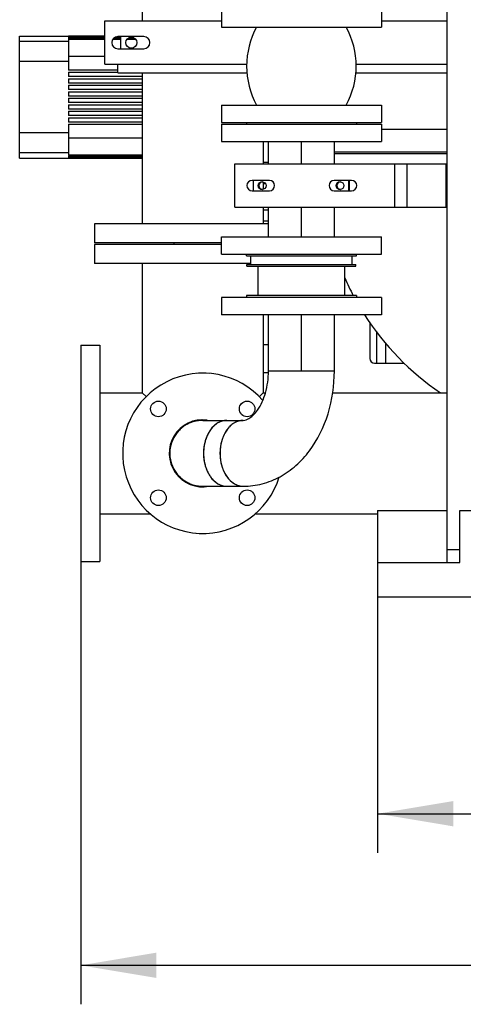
# Model space of a CAD drawing. Header units: millimetres. Extents: x 0 to 1189, y 0 to 841.
# Tile 41 of 136: x 409 to 430, y 514 to 559. Entities that reach past the tile are written whole.
import ezdxf
from ezdxf.enums import TextEntityAlignment as Align

# ---------------------------------------------------------------- set-up
doc = ezdxf.new("R2010")
doc.units = ezdxf.units.MM
doc.header["$LTSCALE"] = 65.395
doc.linetypes.add('CENTER', pattern=[0.6, 0.375, -0.075, 0.075, -0.075])
doc.layers.get('0').update_dxf_attribs({"linetype": 'CONTINUOUS'})
for name, color, linetype in [('1907_153200_261214_ABL28', 7, 'CONTINUOUS'), ('1907_153200_51_ABL57', 7, 'CONTINUOUS'), ('1907_153200_51_T1_PBL70', 7, 'CONTINUOUS'), ('1907_153200_51_T2_PBL73', 7, 'CONTINUOUS'), ('1907_153200_79_ABL82', 7, 'CONTINUOUS'), ('1907_153200_79_T1_PBL112', 7, 'CONTINUOUS'), ('1907_153200_80_ABL84', 7, 'CONTINUOUS'), ('1907_153200_80_T1_PBL919', 7, 'CONTINUOUS'), ('1907_153200_80_T2_PBL174', 7, 'CONTINUOUS'), ('1907_153200_80_T3_PBL111', 7, 'CONTINUOUS'), ('1907_153700_21_ABL61', 7, 'CONTINUOUS'), ('1907_153700_21_T1_PBL62', 7, 'CONTINUOUS'), ('1907_153700_21_T2_PBL63', 7, 'CONTINUOUS'), ('1907_153701_41_SIMPLE_X_PBL90', 7, 'CONTINUOUS'), ('1907_843312_02_PBL58', 7, 'CONTINUOUS'), ('1917_153701_09_PBL83', 7, 'CONTINUOUS'), ('22293_KVEM_18_24_PBL29', 7, 'CONTINUOUS'), ('9M32C_GENSET_STD_GRUNDRAHMEN_ABL50', 7, 'CONTINUOUS'), ('9M32C_GENSET_STD_GRUNDRAHMEN_T1_PBL51', 7, 'CONTINUOUS'), ('BOGEN-S-2D-45-139_7X4_PBL71', 7, 'CONTINUOUS'), ('BOGEN-S-2D-45-139_7X4_PBL72', 7, 'CONTINUOUS'), ('BOGEN-S-3D-45-76_1X2_9_PBL173', 7, 'CONTINUOUS'), ('BOGEN-S-3D-90-76_1X2_9_PBL182', 7, 'CONTINUOUS'), ('E1514-IBC_DN65PN40X2_PBL918', 7, 'CONTINUOUS'), ('E1514-IBC_DN65PN40X2_PBL94', 7, 'CONTINUOUS'), ('E1514-IBC_DN65PN40X2_PBL95', 7, 'CONTINUOUS'), ('E1514-IBC_DN65PN40X2_PBL96', 7, 'CONTINUOUS'), ('EN1092-1-01A-DN125-PN16_PBL59', 7, 'CONTINUOUS'), ('EN1092-1-01A-DN65_PN16-77_5_PBL85', 7, 'CONTINUOUS'), ('EN1092-1-01A-DN65_PN16-77_5_PBL86', 7, 'CONTINUOUS'), ('EN1092-1-01A-DN65_PN16-77_5_PBL917', 7, 'CONTINUOUS'), ('ERV_GS_200_6_PBL183', 7, 'CONTINUOUS'), ('ERV_GS_65_16_PBL81', 7, 'CONTINUOUS'), ('GESTRA_RK41_PN6_DN65_PBL97', 7, 'CONTINUOUS'), ('new_view_9_VBL0', 7, 'CONTINUOUS'), ('RKD3000-139_PBL64', 7, 'CONTINUOUS'), ('RKD3000-76_PBL119', 7, 'CONTINUOUS'), ('RKD3000-76_PBL99', 7, 'CONTINUOUS')]:
    doc.layers.add(name, color=color, linetype=linetype)
doc.styles.get("Standard").update_dxf_attribs({"font": 'txt', "width": 0.6})
doc.dimstyles.new('DIMSTYLE_4', dxfattribs={"dimtxt": 3.5, "dimasz": 3.5, "dimexe": 1.8, "dimexo": 0, "dimgap": 0.875, "dimtad": 1, "dimlfac": 25, "dimdsep": 46, "dimtxsty": 'Standard', "dimblk": '_FILLED', "dimblk1": '_FILLED', "dimblk2": '_FILLED', "dimcen": 0.09, "dimadec": 0, "dimazin": 0, "dimtp": 2, "dimtm": 2, "dimtfac": 1, "dimtofl": 0, "dimtmove": 0, "dimatfit": 3, "dimldrblk": '_FILLED', "dimfxl": 1, "dimtolj": 1, "dimarcsym": 0})

# ---------------------------------------------------------------- blocks, each defined once
blk = doc.blocks.new('_FILLED')
at = {"color": 0, "linetype": 'ByBlock'}
blk.add_solid([(0, 0), (-1, 0.167), (-1, -0.167)], dxfattribs=at)
blk = doc.blocks.new('*D10')
at = {"color": 2, "linetype": 'Continuous'}
for p, q in [((425.617, 534.38), (425.617, 520.98)), ((814.017, 534.38), (814.017, 520.98)), ((425.617, 522.78), (619.817, 522.78)), ((814.017, 522.78), (619.817, 522.78))]:
    blk.add_line(p, q, dxfattribs=at)
at = {"color": 2, "linetype": 'Continuous', "xscale": 3.5, "yscale": 3.5, "zscale": 3.5, "rotation": 180}
blk.add_blockref('_FILLED', (425.617, 522.78), dxfattribs=at)
at = {"color": 2, "linetype": 'Continuous', "xscale": 3.5, "yscale": 3.5, "zscale": 3.5}
blk.add_blockref('_FILLED', (814.017, 522.78), dxfattribs=at)
at = {"color": 2, "linetype": 'Continuous', "width": 0.636905}
blk.add_text('9710', height=3.5, dxfattribs=at).set_placement((619.817, 523.655), align=Align.CENTER)
blk = doc.blocks.new('*D11')
at = {"color": 2, "linetype": 'Continuous'}
for p, q in [((411.897, 534.42), (411.897, 513.98)), ((814.017, 534.38), (814.017, 513.98)), ((411.897, 515.78), (612.957, 515.78)), ((814.017, 515.78), (612.957, 515.78))]:
    blk.add_line(p, q, dxfattribs=at)
at = {"color": 2, "linetype": 'Continuous', "xscale": 3.5, "yscale": 3.5, "zscale": 3.5, "rotation": 180}
blk.add_blockref('_FILLED', (411.897, 515.78), dxfattribs=at)
at = {"color": 2, "linetype": 'Continuous', "xscale": 3.5, "yscale": 3.5, "zscale": 3.5}
blk.add_blockref('_FILLED', (814.017, 515.78), dxfattribs=at)
at = {"color": 2, "linetype": 'Continuous', "width": 0.619048}
blk.add_text('10053', height=3.5, dxfattribs=at).set_placement((612.957, 516.655), align=Align.CENTER)
blk = doc.blocks.new('22293_KVEM_18_24_PBL29', base_point=(417.387, 557.22))
at = {"layer": '22293_KVEM_18_24_PBL29', "color": 6, "linetype": 'Continuous'}
for p, q in [((414.127, 571.22), (414.127, 571.04)), ((413.897, 570.96), (413.897, 570.32)), ((413.897, 570.96), (414.743, 570.96)), ((414.743, 570.32), (413.897, 570.32)), ((414.727, 570.32), (414.727, 568.78)), ((413.897, 568.78), (413.897, 568.26)), ((413.897, 568.78), (414.743, 568.78)), ((414.743, 568.26), (413.897, 568.26)), ((414.727, 568.26), (414.727, 565.735)), ((414.727, 565.735), (414.73, 565.717)), ((414.73, 565.717), (414.737, 565.7)), ((414.743, 565.688), (414.737, 565.7)), ((414.727, 565.24), (414.727, 564.95)), ((414.727, 564.77), (414.727, 564.46)), ((414.743, 564.46), (414.727, 564.46)), ((423.619, 561.58), (423.768, 561.58)), ((420.575, 560.94), (420.331, 560.94)), ((420.575, 560.86), (420.331, 560.86)), ((409.077, 553.04), (409.077, 558.68)), ((409.077, 558.68), (411.333, 558.68)), ((411.333, 558.68), (411.333, 558.674)), ((411.333, 558.68), (413.017, 558.68)), ((413.017, 558.674), (411.333, 558.674)), ((411.333, 558.669), (411.333, 558.653)), ((411.333, 558.669), (413.017, 558.669)), ((413.017, 558.653), (411.333, 558.653)), ((411.333, 558.642), (411.333, 558.615)), ((411.333, 558.642), (413.017, 558.642)), ((413.017, 558.615), (411.333, 558.615)), ((411.333, 558.599), (411.333, 558.561)), ((411.333, 558.599), (413.017, 558.599)), ((413.017, 558.561), (411.333, 558.561)), ((411.333, 558.539), (411.333, 557.11)), ((411.333, 558.539), (413.017, 558.539)), ((413.389, 558.539), (413.737, 558.539)), ((413.737, 558.561), (413.407, 558.561)), ((413.446, 558.599), (413.737, 558.599)), ((413.737, 558.615), (413.469, 558.615)), ((413.525, 558.642), (413.737, 558.642)), ((413.737, 558.653), (413.562, 558.653)), ((414.036, 558.539), (414.438, 558.539)), ((414.414, 558.561), (414.061, 558.561)), ((414.104, 558.599), (414.371, 558.599)), ((414.337, 558.615), (414.137, 558.615)), ((413.017, 557.738), (411.333, 557.738)), ((413.617, 557.11), (411.333, 557.11)), ((411.333, 557.01), (411.333, 556.81)), ((411.333, 557.01), (413.617, 557.01)), ((414.743, 556.81), (411.333, 556.81)), ((411.333, 556.71), (411.333, 556.51)), ((411.333, 556.71), (414.743, 556.71)), ((414.743, 556.51), (411.333, 556.51)), ((411.333, 556.41), (411.333, 556.21)), ((411.333, 556.41), (414.743, 556.41)), ((414.743, 556.21), (411.333, 556.21)), ((411.333, 556.11), (411.333, 555.91)), ((411.333, 556.11), (414.743, 556.11)), ((414.743, 555.91), (411.333, 555.91)), ((411.333, 555.81), (411.333, 555.61)), ((411.333, 555.81), (414.743, 555.81)), ((414.743, 555.61), (411.333, 555.61)), ((411.333, 555.51), (411.333, 555.31)), ((411.333, 555.51), (414.743, 555.51)), ((414.743, 555.31), (411.333, 555.31)), ((411.333, 555.21), (411.333, 555.01)), ((411.333, 555.21), (414.743, 555.21)), ((414.743, 555.01), (411.333, 555.01)), ((411.333, 554.91), (411.333, 554.71)), ((411.333, 554.91), (414.743, 554.91)), ((414.743, 554.71), (411.333, 554.71)), ((411.333, 554.61), (411.333, 553.181)), ((411.333, 554.61), (414.743, 554.61)), ((411.333, 553.982), (414.743, 553.982)), ((409.077, 553.04), (411.333, 553.04)), ((414.743, 553.181), (411.333, 553.181)), ((411.333, 553.159), (411.333, 553.121)), ((411.333, 553.159), (414.743, 553.159)), ((414.743, 553.121), (411.333, 553.121)), ((411.333, 553.105), (411.333, 553.078)), ((411.333, 553.105), (414.743, 553.105)), ((414.743, 553.078), (411.333, 553.078)), ((411.333, 553.067), (411.333, 553.051)), ((411.333, 553.067), (414.743, 553.067)), ((414.743, 553.051), (411.333, 553.051)), ((411.333, 553.046), (411.333, 553.04)), ((411.333, 553.046), (414.743, 553.046)), ((414.743, 553.04), (411.333, 553.04)), ((420.436, 551.86), (420.331, 551.86)), ((420.331, 550.66), (420.575, 550.66)), ((420.577, 550.14), (420.331, 550.14)), ((416.211, 549.06), (416.211, 549.14)), ((425.257, 545.45), (425.257, 543.8)), ((425.577, 543.58), (425.577, 545.01)), ((420.575, 544.43), (420.331, 544.43)), ((425.477, 543.58), (425.577, 543.58)), ((420.57, 543.13), (420.331, 543.13))]:
    blk.add_line(p, q, dxfattribs=at)
at = {"layer": '22293_KVEM_18_24_PBL29', "color": 9, "linetype": 'Continuous'}
for p, q in [((414.127, 571.22), (414.743, 571.22)), ((414.217, 571.31), (414.743, 571.31)), ((414.743, 565.735), (414.727, 565.735)), ((414.737, 565.7), (414.743, 565.7)), ((414.727, 565.24), (414.743, 565.24)), ((411.333, 558.434), (409.077, 558.434)), ((411.333, 557.505), (409.077, 557.505)), ((411.333, 554.215), (409.077, 554.215)), ((411.333, 553.286), (409.077, 553.286))]:
    blk.add_line(p, q, dxfattribs=at)
at = {"layer": '22293_KVEM_18_24_PBL29', "color": 2, "linetype": 'Continuous'}
for p, q in [((414.728, 564.938), (414.727, 564.95)), ((414.727, 564.77), (414.728, 564.782))]:
    blk.add_line(p, q, dxfattribs=at)
at = {"layer": '22293_KVEM_18_24_PBL29', "color": 6, "linetype": 'Continuous'}
for centre, radius, start, end in [((414.217, 571.22), 0.09, 90, 180), ((414.797, 565.24), 0.07, 140.2465, 180), ((425.477, 543.8), 0.22, 180, 270)]:
    blk.add_arc(centre, radius, start, end, dxfattribs=at)
at = {"layer": '22293_KVEM_18_24_PBL29', "color": 2, "linetype": 'Continuous'}
blk.add_arc((409.878, 564.86), 4.85, 359.0809, 0.9191, dxfattribs=at)
at = {"layer": '22293_KVEM_18_24_PBL29', "color": 6, "linetype": 'Continuous'}
blk.add_ellipse((417.897, 555.86), major_axis=(59.4, 0), ratio=0.050505, start_param=-1.529808, end_param=-1.525697, dxfattribs=at)
blk = doc.blocks.new('1907_843312_02_PBL58', base_point=(416.717, 579.972))
at = {"layer": '1907_843312_02_PBL58', "color": 7, "linetype": 'Continuous'}
for p, q in [((412.537, 580.472), (412.537, 579.472)), ((420.897, 580.472), (412.537, 580.472)), ((420.897, 579.472), (412.537, 579.472))]:
    blk.add_line(p, q, dxfattribs=at)
blk = doc.blocks.new('EN1092-1-01A-DN125-PN16_PBL59', base_point=(416.556, 549.58))
at = {"layer": 'EN1092-1-01A-DN125-PN16_PBL59', "color": 7, "linetype": 'Continuous'}
for p, q in [((412.537, 550.02), (412.537, 549.14)), ((420.575, 550.02), (412.537, 550.02)), ((418.397, 549.14), (412.537, 549.14))]:
    blk.add_line(p, q, dxfattribs=at)
blk = doc.blocks.new('1907_153200_51_T1_PBL70', base_point=(417.537, 559.46))
at = {"layer": '1907_153200_51_T1_PBL70', "color": 7, "linetype": 'Continuous'}
for p, q in [((414.743, 568.9), (414.743, 559.38)), ((415.231, 568.9), (414.743, 568.9)), ((420.331, 561.523), (420.331, 560.78)), ((414.743, 556.98), (414.743, 550.02)), ((420.331, 553.82), (420.331, 552.78)), ((420.331, 551.947), (420.331, 551.613)), ((420.331, 550.78), (420.331, 550.02))]:
    blk.add_line(p, q, dxfattribs=at)
blk = doc.blocks.new('BOGEN-S-2D-45-139_7X4_PBL71', base_point=(417.296, 571.684))
at = {"layer": 'BOGEN-S-2D-45-139_7X4_PBL71', "color": 7, "linetype": 'Continuous'}
for q in [(414.743, 572.492), (415.231, 568.9)]:
    blk.add_line((414.743, 568.9), q, dxfattribs=at)
blk.add_open_spline([(414.743, 572.492), (414.743, 572.703), (414.849, 573.149), (415.283, 573.715), (415.929, 574.147), (416.722, 574.416), (417.594, 574.499), (418.699, 574.364), (419.485, 573.981), (419.849, 573.602)], degree=3, knots=[0, 0, 0, 0, 0.101095, 0.210973, 0.333669, 0.467819, 0.608347, 0.748432, 1, 1, 1, 1], dxfattribs=at)
blk = doc.blocks.new('BOGEN-S-2D-45-139_7X4_PBL72', base_point=(417.537, 574.288))
at = {"layer": 'BOGEN-S-2D-45-139_7X4_PBL72', "color": 7, "linetype": 'Continuous'}
for p, q in [((414.743, 572.492), (414.743, 576.084)), ((414.743, 576.084), (420.331, 576.084)), ((420.331, 575.76), (420.331, 576.084)), ((420.331, 573.58), (420.331, 574.88))]:
    blk.add_line(p, q, dxfattribs=at)
blk.add_open_spline([(414.743, 572.492), (414.743, 572.703), (414.849, 573.149), (415.283, 573.715), (415.929, 574.147), (416.722, 574.416), (417.594, 574.499), (418.699, 574.364), (419.485, 573.981), (419.849, 573.602)], degree=3, knots=[0, 0, 0, 0, 0.101095, 0.210973, 0.333669, 0.467819, 0.608347, 0.748432, 1, 1, 1, 1], dxfattribs=at)
blk = doc.blocks.new('1907_153200_51_T2_PBL73', base_point=(417.537, 577.778))
at = {"layer": '1907_153200_51_T2_PBL73', "color": 7, "linetype": 'Continuous'}
for p, q in [((414.743, 576.084), (414.743, 579.472)), ((420.331, 578.24), (420.331, 579.472)), ((420.331, 576.084), (420.331, 576.88)), ((414.743, 576.084), (420.331, 576.084))]:
    blk.add_line(p, q, dxfattribs=at)
blk = doc.blocks.new('1907_153200_51_ABL57', base_point=(416.717, 564.806))
at = {"layer": '1907_153200_51_T1_PBL70'}
blk.add_blockref('1907_153200_51_T1_PBL70', (417.537, 559.46), dxfattribs=at)
at = {"layer": '1907_153200_51_T2_PBL73'}
blk.add_blockref('1907_153200_51_T2_PBL73', (417.537, 577.778), dxfattribs=at)
at = {"layer": '1907_843312_02_PBL58'}
blk.add_blockref('1907_843312_02_PBL58', (416.717, 579.972), dxfattribs=at)
at = {"layer": 'BOGEN-S-2D-45-139_7X4_PBL71'}
blk.add_blockref('BOGEN-S-2D-45-139_7X4_PBL71', (417.296, 571.684), dxfattribs=at)
at = {"layer": 'BOGEN-S-2D-45-139_7X4_PBL72'}
blk.add_blockref('BOGEN-S-2D-45-139_7X4_PBL72', (417.537, 574.288), dxfattribs=at)
at = {"layer": 'EN1092-1-01A-DN125-PN16_PBL59'}
blk.add_blockref('EN1092-1-01A-DN125-PN16_PBL59', (416.556, 549.58), dxfattribs=at)
blk = doc.blocks.new('1907_153700_21_T1_PBL62', base_point=(420.917, 558.38))
at = {"layer": '1907_153700_21_T1_PBL62', "color": 7, "linetype": 'Continuous'}
for p, q in [((413.017, 557.38), (413.017, 559.38)), ((413.017, 559.38), (418.397, 559.38)), ((425.797, 559.38), (428.817, 559.38)), ((414.817, 558.66), (413.617, 558.66)), ((413.617, 558.1), (414.817, 558.1)), ((413.017, 557.38), (413.617, 557.38))]:
    blk.add_line(p, q, dxfattribs=at)
for centre, start, end in [((413.617, 558.38), 90, 270), ((414.817, 558.38), 270, 90)]:
    blk.add_arc(centre, 0.28, start, end, dxfattribs=at)
blk = doc.blocks.new('1907_153700_21_T2_PBL63', base_point=(421.217, 557.18))
at = {"layer": '1907_153700_21_T2_PBL63', "color": 7, "linetype": 'Continuous'}
for p, q in [((413.617, 556.98), (413.617, 557.38)), ((413.617, 557.38), (419.568, 557.38)), ((424.627, 557.38), (428.817, 557.38)), ((413.617, 556.98), (419.589, 556.98)), ((424.606, 556.98), (428.817, 556.98))]:
    blk.add_line(p, q, dxfattribs=at)
blk = doc.blocks.new('1907_153700_21_ABL61', base_point=(420.917, 558.18))
at = {"layer": '1907_153700_21_T1_PBL62'}
blk.add_blockref('1907_153700_21_T1_PBL62', (420.917, 558.38), dxfattribs=at)
at = {"layer": '1907_153700_21_T2_PBL63'}
blk.add_blockref('1907_153700_21_T2_PBL63', (421.217, 557.18), dxfattribs=at)
blk = doc.blocks.new('RKD3000-139_PBL64', base_point=(414.117, 558.38))
at = {"layer": 'RKD3000-139_PBL64', "color": 7, "linetype": 'Continuous'}
blk.add_line((413.737, 558.66), (413.737, 558.1), dxfattribs=at)
blk.add_circle((414.237, 558.38), 0.26, dxfattribs=at)
blk = doc.blocks.new('ERV_GS_65_16_PBL81', base_point=(422.097, 557.3))
at = {"layer": 'ERV_GS_65_16_PBL81', "color": 7, "linetype": 'Continuous'}
for p, q in [((418.397, 559.9), (418.397, 559.1)), ((418.397, 559.9), (425.797, 559.9)), ((425.797, 559.9), (425.797, 559.1)), ((418.397, 559.1), (425.797, 559.1)), ((418.397, 555.5), (418.397, 554.7)), ((418.397, 555.5), (425.797, 555.5)), ((425.797, 555.5), (425.797, 554.7)), ((418.397, 554.7), (425.797, 554.7))]:
    blk.add_line(p, q, dxfattribs=at)
for centre, start, end in [((423.297, 557.3), 151.1633, 208.8367), ((420.897, 557.3), 331.1633, 28.8367)]:
    blk.add_arc(centre, 3.732, start, end, dxfattribs=at)
blk = doc.blocks.new('1917_153701_09_PBL83', base_point=(422.097, 554.22))
at = {"layer": '1917_153701_09_PBL83', "color": 7, "linetype": 'Continuous'}
for p, q in [((418.397, 554.62), (418.397, 553.82)), ((418.397, 554.62), (425.797, 554.62)), ((425.797, 554.62), (425.797, 553.82)), ((418.397, 553.82), (425.797, 553.82))]:
    blk.add_line(p, q, dxfattribs=at)
blk = doc.blocks.new('EN1092-1-01A-DN65_PN16-77_5_PBL86', base_point=(422.097, 549.02))
at = {"layer": 'EN1092-1-01A-DN65_PN16-77_5_PBL86', "color": 7, "linetype": 'Continuous'}
for p, q in [((418.397, 548.62), (418.397, 549.42)), ((418.397, 549.42), (425.797, 549.42)), ((425.797, 548.62), (425.797, 549.42)), ((418.397, 548.62), (425.797, 548.62))]:
    blk.add_line(p, q, dxfattribs=at)
blk = doc.blocks.new('1907_153200_79_T1_PBL112', base_point=(422.097, 551.62))
at = {"layer": '1907_153200_79_T1_PBL112', "color": 7, "linetype": 'Continuous'}
for p, q in [((420.575, 552.78), (420.575, 553.82)), ((423.619, 552.78), (423.619, 553.82)), ((420.575, 549.42), (420.575, 550.78)), ((423.619, 549.42), (423.619, 550.78))]:
    blk.add_line(p, q, dxfattribs=at)
at = {"layer": '1907_153200_79_T1_PBL112', "color": 2, "linetype": 'CENTER'}
for p, q in [((422.097, 552.78), (422.097, 553.82)), ((422.097, 549.42), (422.097, 550.78))]:
    blk.add_line(p, q, dxfattribs=at)
blk = doc.blocks.new('1907_153200_79_ABL82', base_point=(422.097, 551.62))
at = {"layer": '1907_153200_79_T1_PBL112'}
blk.add_blockref('1907_153200_79_T1_PBL112', (422.097, 551.62), dxfattribs=at)
at = {"layer": '1917_153701_09_PBL83'}
blk.add_blockref('1917_153701_09_PBL83', (422.097, 554.22), dxfattribs=at)
at = {"layer": 'EN1092-1-01A-DN65_PN16-77_5_PBL86'}
blk.add_blockref('EN1092-1-01A-DN65_PN16-77_5_PBL86', (422.097, 549.02), dxfattribs=at)
blk = doc.blocks.new('EN1092-1-01A-DN65_PN16-77_5_PBL85', base_point=(422.097, 546.22))
at = {"layer": 'EN1092-1-01A-DN65_PN16-77_5_PBL85', "color": 7, "linetype": 'Continuous'}
for p, q in [((418.397, 546.62), (418.397, 545.82)), ((425.797, 546.62), (418.397, 546.62)), ((425.797, 546.62), (425.797, 545.82)), ((425.797, 545.82), (418.397, 545.82))]:
    blk.add_line(p, q, dxfattribs=at)
blk = doc.blocks.new('1907_153200_80_T3_PBL111', base_point=(422.097, 544.52))
at = {"layer": '1907_153200_80_T3_PBL111', "color": 7, "linetype": 'Continuous'}
for p, q in [((420.575, 543.22), (420.575, 545.82)), ((423.619, 543.22), (423.619, 545.82)), ((420.575, 543.22), (423.619, 543.22))]:
    blk.add_line(p, q, dxfattribs=at)
at = {"layer": '1907_153200_80_T3_PBL111', "color": 2, "linetype": 'CENTER'}
blk.add_line((422.097, 543.22), (422.097, 545.82), dxfattribs=at)
blk = doc.blocks.new('BOGEN-S-3D-45-76_1X2_9_PBL173', base_point=(418.298, 539.42))
at = {"layer": 'BOGEN-S-3D-45-76_1X2_9_PBL173', "color": 7, "linetype": 'Continuous'}
for p, q in [((417.537, 540.942), (418.65, 540.942)), ((417.537, 537.898), (418.65, 537.898))]:
    blk.add_line(p, q, dxfattribs=at)
for centre, radius, start, end in [((417.537, 539.42), 1.522, 90, 270), ((419.459, 539.474), 1.879, 158.9371, 165.2697), ((419.29, 539.54), 1.698, 152.1736, 158.9494), ((419.693, 539.422), 2.118, 171.272, 177.1178), ((419.6, 539.437), 2.024, 165.2578, 171.2834), ((419.725, 539.42), 2.151, 177.1067, 182.8933), ((419.693, 539.418), 2.118, 182.8822, 188.728), ((419.6, 539.403), 2.024, 188.7166, 194.7422), ((419.459, 539.366), 1.879, 194.7303, 201.0629), ((419.29, 539.3), 1.698, 201.0506, 207.8264)]:
    blk.add_arc(centre, radius, start, end, dxfattribs=at)
for points in [[(418.005, 540.638), (417.963, 540.594), (417.925, 540.546), (417.889, 540.496)], [(418.135, 540.756), (418.089, 540.72), (418.045, 540.681), (418.005, 540.638)], [(418.274, 540.846), (418.225, 540.82), (418.178, 540.79), (418.135, 540.756)], [(418.422, 540.907), (418.371, 540.892), (418.321, 540.871), (418.274, 540.846)], [(418.65, 540.942), (418.573, 540.942), (418.495, 540.93), (418.422, 540.907)], [(417.889, 540.496), (417.852, 540.444), (417.819, 540.389), (417.789, 540.332)], [(417.789, 538.508), (417.819, 538.451), (417.852, 538.396), (417.889, 538.344)], [(417.889, 538.344), (417.925, 538.294), (417.963, 538.246), (418.005, 538.202)], [(418.005, 538.202), (418.045, 538.159), (418.089, 538.12), (418.135, 538.084)], [(418.135, 538.084), (418.178, 538.05), (418.225, 538.02), (418.274, 537.994)], [(418.274, 537.994), (418.321, 537.969), (418.371, 537.948), (418.422, 537.933)], [(418.422, 537.933), (418.495, 537.91), (418.573, 537.898), (418.65, 537.898)]]:
    blk.add_open_spline(points, degree=3, dxfattribs=at)
blk = doc.blocks.new('1907_153200_80_T2_PBL174', base_point=(418.492, 539.42))
at = {"layer": '1907_153200_80_T2_PBL174', "color": 7, "linetype": 'Continuous'}
for p, q in [((418.65, 540.942), (419.41, 540.942)), ((418.65, 537.898), (419.41, 537.898))]:
    blk.add_line(p, q, dxfattribs=at)
for centre, radius, start, end in [((419.688, 539.768), 1.268, 136.0974, 142.7303), ((420.012, 539.558), 1.655, 151.446, 156.662), ((420.452, 539.421), 2.117, 168.8139, 180.0393), ((420.331, 539.443), 1.995, 164.9072, 168.7597), ((420.452, 539.419), 2.117, 179.9607, 191.1861), ((420.331, 539.397), 1.995, 191.2403, 195.0928), ((420.012, 539.282), 1.655, 203.338, 208.554), ((419.688, 539.072), 1.268, 217.2697, 223.9026)]:
    blk.add_arc(centre, radius, start, end, dxfattribs=at)
for points, knots in [([(418.65, 540.942), (418.508, 540.942), (418.201, 540.849), (417.851, 540.495), (417.625, 539.997), (417.574, 539.616), (417.574, 539.42)], [0, 0, 0, 0, 0.209467, 0.444656, 0.712031, 1, 1, 1, 1]), ([(417.574, 539.42), (417.574, 539.224), (417.625, 538.843), (417.851, 538.345), (418.201, 537.991), (418.508, 537.898), (418.65, 537.898)], [0, 0, 0, 0, 0.287969, 0.555344, 0.790533, 1, 1, 1, 1])]:
    blk.add_open_spline(points, degree=3, knots=knots, dxfattribs=at)
for points in [[(418.679, 540.536), (418.634, 540.477), (418.594, 540.414), (418.558, 540.349)], [(418.92, 540.775), (418.868, 540.737), (418.819, 540.694), (418.774, 540.648)], [(419.037, 540.847), (418.996, 540.826), (418.957, 540.802), (418.92, 540.775)], [(419.199, 540.912), (419.143, 540.896), (419.088, 540.874), (419.037, 540.847)], [(419.41, 540.942), (419.339, 540.942), (419.267, 540.932), (419.199, 540.912)], [(418.492, 540.214), (418.457, 540.133), (418.428, 540.048), (418.405, 539.963)], [(418.405, 538.877), (418.428, 538.792), (418.457, 538.707), (418.492, 538.626)], [(418.558, 538.491), (418.594, 538.426), (418.634, 538.363), (418.679, 538.304)], [(418.774, 538.192), (418.819, 538.146), (418.868, 538.103), (418.92, 538.065)], [(418.92, 538.065), (418.957, 538.038), (418.996, 538.014), (419.037, 537.993)], [(419.037, 537.993), (419.088, 537.966), (419.143, 537.944), (419.199, 537.928)], [(419.199, 537.928), (419.267, 537.908), (419.339, 537.898), (419.41, 537.898)]]:
    blk.add_open_spline(points, degree=3, dxfattribs=at)
blk = doc.blocks.new('BOGEN-S-3D-90-76_1X2_9_PBL182', base_point=(420.977, 540.559))
at = {"layer": 'BOGEN-S-3D-90-76_1X2_9_PBL182', "color": 7, "linetype": 'Continuous'}
blk.add_line((420.575, 543.22), (423.619, 543.22), dxfattribs=at)
for points, knots in [([(419.41, 537.898), (419.704, 537.898), (420.297, 537.975), (421.13, 538.311), (421.871, 538.839), (422.714, 539.765), (423.432, 541.244), (423.619, 542.554), (423.619, 543.22)], [0, 0, 0, 0, 0.117639, 0.235998, 0.356003, 0.478691, 0.733646, 1, 1, 1, 1]), ([(419.41, 540.942), (419.5, 540.942), (419.666, 541.005), (419.884, 541.179), (420.193, 541.549), (420.492, 542.243), (420.575, 542.877), (420.575, 543.22)], [0, 0, 0, 0, 0.098097, 0.185575, 0.305491, 0.623657, 1, 1, 1, 1]), ([(419.41, 540.942), (419.268, 540.942), (418.961, 540.849), (418.611, 540.495), (418.385, 539.997), (418.334, 539.616), (418.334, 539.42)], [0, 0, 0, 0, 0.209467, 0.444656, 0.71203, 1, 1, 1, 1]), ([(418.334, 539.42), (418.334, 539.224), (418.385, 538.843), (418.611, 538.345), (418.961, 537.991), (419.268, 537.898), (419.41, 537.898)], [0, 0, 0, 0, 0.28797, 0.555344, 0.790533, 1, 1, 1, 1])]:
    blk.add_open_spline(points, degree=3, knots=knots, dxfattribs=at)
blk = doc.blocks.new('EN1092-1-01A-DN65_PN16-77_5_PBL917', base_point=(417.537, 539.42))
at = {"layer": 'EN1092-1-01A-DN65_PN16-77_5_PBL917', "color": 7, "linetype": 'Continuous'}
for centre in [(415.487, 541.471), (419.588, 541.471), (415.487, 537.369), (419.588, 537.369)]:
    blk.add_circle(centre, 0.36, dxfattribs=at)
for radius, start, end in [(3.7, 41.3222, 342.8734), (1.55, 82.6521, 281.049)]:
    blk.add_arc((417.537, 539.42), radius, start, end, dxfattribs=at)
blk = doc.blocks.new('1907_153200_80_T1_PBL919', base_point=(416.778, 539.418))
at = {"layer": '1907_153200_80_T1_PBL919', "color": 7, "linetype": 'Continuous'}
for start, end in [(126.7972, 135.021), (110.4336, 118.6573), (94.0699, 102.2937), (143.1609, 151.3846), (159.5245, 167.7482), (175.8778, 184.1222), (192.2518, 200.4755), (208.6154, 216.8391), (224.979, 233.2028), (241.3427, 249.5664), (257.7063, 265.9301)]:
    blk.add_arc((417.537, 539.42), 1.522, start, end, dxfattribs=at)
blk = doc.blocks.new('1907_153200_80_ABL84', base_point=(419.817, 541.17))
at = {"layer": '1907_153200_80_T1_PBL919'}
blk.add_blockref('1907_153200_80_T1_PBL919', (416.778, 539.418), dxfattribs=at)
at = {"layer": '1907_153200_80_T2_PBL174'}
blk.add_blockref('1907_153200_80_T2_PBL174', (418.492, 539.42), dxfattribs=at)
at = {"layer": '1907_153200_80_T3_PBL111'}
blk.add_blockref('1907_153200_80_T3_PBL111', (422.097, 544.52), dxfattribs=at)
at = {"layer": 'BOGEN-S-3D-45-76_1X2_9_PBL173'}
blk.add_blockref('BOGEN-S-3D-45-76_1X2_9_PBL173', (418.298, 539.42), dxfattribs=at)
at = {"layer": 'BOGEN-S-3D-90-76_1X2_9_PBL182'}
blk.add_blockref('BOGEN-S-3D-90-76_1X2_9_PBL182', (420.977, 540.559), dxfattribs=at)
at = {"layer": 'EN1092-1-01A-DN65_PN16-77_5_PBL85'}
blk.add_blockref('EN1092-1-01A-DN65_PN16-77_5_PBL85', (422.097, 546.22), dxfattribs=at)
at = {"layer": 'EN1092-1-01A-DN65_PN16-77_5_PBL917'}
blk.add_blockref('EN1092-1-01A-DN65_PN16-77_5_PBL917', (417.537, 539.42), dxfattribs=at)
blk = doc.blocks.new('1907_153701_41_SIMPLE_X_PBL90', base_point=(423.917, 551.78))
at = {"layer": '1907_153701_41_SIMPLE_X_PBL90', "color": 7, "linetype": 'Continuous'}
for p, q in [((419.017, 550.78), (419.017, 552.78)), ((419.017, 552.78), (428.817, 552.78)), ((420.617, 552.02), (419.817, 552.02)), ((424.417, 552.02), (423.617, 552.02)), ((419.817, 551.54), (420.617, 551.54)), ((423.617, 551.54), (424.417, 551.54)), ((419.017, 550.78), (428.817, 550.78))]:
    blk.add_line(p, q, dxfattribs=at)
at = {"layer": '1907_153701_41_SIMPLE_X_PBL90', "color": 9, "linetype": 'Continuous'}
for p, q in [((426.417, 550.78), (426.417, 552.78)), ((426.983, 550.78), (426.983, 552.78)), ((428.783, 550.78), (428.783, 552.78))]:
    blk.add_line(p, q, dxfattribs=at)
at = {"layer": '1907_153701_41_SIMPLE_X_PBL90', "color": 7, "linetype": 'Continuous'}
for centre, start, end in [((419.817, 551.78), 90, 270), ((420.617, 551.78), 270, 90), ((423.617, 551.78), 90, 270), ((424.417, 551.78), 270, 90)]:
    blk.add_arc(centre, 0.24, start, end, dxfattribs=at)
blk = doc.blocks.new('E1514-IBC_DN65PN40X2_PBL94', base_point=(422.097, 554.66))
at = {"layer": 'E1514-IBC_DN65PN40X2_PBL94', "color": 7, "linetype": 'Continuous'}
for p, q in [((419.557, 554.7), (419.557, 554.62)), ((424.637, 554.7), (424.637, 554.62))]:
    blk.add_line(p, q, dxfattribs=at)
blk = doc.blocks.new('E1514-IBC_DN65PN40X2_PBL95', base_point=(422.097, 546.66))
at = {"layer": 'E1514-IBC_DN65PN40X2_PBL95', "color": 7, "linetype": 'Continuous'}
for p, q in [((419.557, 546.7), (419.557, 546.62)), ((424.637, 546.7), (419.557, 546.7)), ((424.637, 546.7), (424.637, 546.62))]:
    blk.add_line(p, q, dxfattribs=at)
blk = doc.blocks.new('E1514-IBC_DN65PN40X2_PBL96', base_point=(422.097, 548.58))
at = {"layer": 'E1514-IBC_DN65PN40X2_PBL96', "color": 7, "linetype": 'Continuous'}
for p, q in [((419.557, 548.54), (419.557, 548.62)), ((419.557, 548.54), (424.637, 548.54)), ((424.637, 548.54), (424.637, 548.62))]:
    blk.add_line(p, q, dxfattribs=at)
blk = doc.blocks.new('GESTRA_RK41_PN6_DN65_PBL97', base_point=(422.097, 547.62))
at = {"layer": 'GESTRA_RK41_PN6_DN65_PBL97', "color": 7, "linetype": 'Continuous'}
for p, q in [((419.757, 548.14), (419.757, 548.54)), ((424.437, 548.14), (424.437, 548.54)), ((419.577, 548.06), (419.577, 548.14)), ((419.577, 548.14), (424.617, 548.14)), ((419.577, 548.06), (424.617, 548.06)), ((420.097, 546.7), (420.097, 548.06)), ((424.097, 546.7), (424.097, 548.06)), ((424.617, 548.06), (424.617, 548.14))]:
    blk.add_line(p, q, dxfattribs=at)
blk = doc.blocks.new('RKD3000-76_PBL99', base_point=(422.088, 551.78))
at = {"layer": 'RKD3000-76_PBL99', "color": 7, "linetype": 'Continuous'}
for p, q in [((419.88, 551.54), (419.88, 552.02)), ((424.28, 551.54), (424.28, 552.02)), ((424.295, 551.54), (424.295, 552.02))]:
    blk.add_line(p, q, dxfattribs=at)
for centre in [(420.28, 551.78), (423.88, 551.78)]:
    blk.add_circle(centre, 0.18, dxfattribs=at)
for centre in [(420.296, 551.78), (423.895, 551.78)]:
    blk.add_arc(centre, 0.18, 94.8095, 265.1905, dxfattribs=at)
blk = doc.blocks.new('RKD3000-76_PBL119', base_point=(422.298, 551.78))
at = {"layer": 'RKD3000-76_PBL119', "color": 7, "linetype": 'Continuous'}
for p, q in [((424.299, 551.54), (424.299, 552.02)), ((424.315, 551.54), (424.315, 552.02))]:
    blk.add_line(p, q, dxfattribs=at)
for centre, radius, start, end in [((420.299, 551.78), 0.18, 96.0205, 263.9795), ((420.315, 551.78), 0.18, 100.9821, 259.0179), ((420.299, 551.78), 0.18, 93.1778, 96.027), ((420.315, 551.779), 0.181, 96.026, 100.9646), ((423.899, 551.78), 0.18, 96.0205, 263.9795), ((423.915, 551.78), 0.18, 100.9821, 259.0179), ((423.899, 551.78), 0.18, 93.1778, 96.027), ((423.915, 551.779), 0.181, 96.026, 100.9646), ((420.315, 551.781), 0.181, 259.0354, 263.974), ((420.299, 551.78), 0.18, 263.973, 266.8222), ((423.899, 551.78), 0.18, 263.973, 266.8222), ((423.915, 551.781), 0.181, 259.0354, 263.974)]:
    blk.add_arc(centre, radius, start, end, dxfattribs=at)
blk = doc.blocks.new('ERV_GS_200_6_PBL183', base_point=(426.218, 553.86))
at = {"layer": 'ERV_GS_200_6_PBL183', "color": 7, "linetype": 'Continuous'}
for p, q in [((425.797, 554.38), (428.817, 554.38)), ((423.619, 553.34), (428.817, 553.34))]:
    blk.add_line(p, q, dxfattribs=at)
blk = doc.blocks.new('E1514-IBC_DN65PN40X2_PBL918', base_point=(418.307, 539.424))
at = {"layer": 'E1514-IBC_DN65PN40X2_PBL918', "color": 7, "linetype": 'Continuous'}
blk.add_arc((417.537, 539.42), 1.54, 84.4274, 275.5726, dxfattribs=at)
blk = doc.blocks.new('1907_153200_261214_ABL28', base_point=(423.828, 615.49))
at = {"layer": '1907_153200_51_ABL57'}
blk.add_blockref('1907_153200_51_ABL57', (416.717, 564.806), dxfattribs=at)
at = {"layer": '1907_153200_79_ABL82'}
blk.add_blockref('1907_153200_79_ABL82', (422.097, 551.62), dxfattribs=at)
at = {"layer": '1907_153200_80_ABL84'}
blk.add_blockref('1907_153200_80_ABL84', (419.817, 541.17), dxfattribs=at)
at = {"layer": '1907_153700_21_ABL61'}
blk.add_blockref('1907_153700_21_ABL61', (420.917, 558.18), dxfattribs=at)
at = {"layer": '1907_153701_41_SIMPLE_X_PBL90'}
blk.add_blockref('1907_153701_41_SIMPLE_X_PBL90', (423.917, 551.78), dxfattribs=at)
at = {"layer": '22293_KVEM_18_24_PBL29'}
blk.add_blockref('22293_KVEM_18_24_PBL29', (417.387, 557.22), dxfattribs=at)
at = {"layer": 'E1514-IBC_DN65PN40X2_PBL918'}
blk.add_blockref('E1514-IBC_DN65PN40X2_PBL918', (418.307, 539.424), dxfattribs=at)
at = {"layer": 'E1514-IBC_DN65PN40X2_PBL94'}
blk.add_blockref('E1514-IBC_DN65PN40X2_PBL94', (422.097, 554.66), dxfattribs=at)
at = {"layer": 'E1514-IBC_DN65PN40X2_PBL95'}
blk.add_blockref('E1514-IBC_DN65PN40X2_PBL95', (422.097, 546.66), dxfattribs=at)
at = {"layer": 'E1514-IBC_DN65PN40X2_PBL96'}
blk.add_blockref('E1514-IBC_DN65PN40X2_PBL96', (422.097, 548.58), dxfattribs=at)
at = {"layer": 'ERV_GS_200_6_PBL183'}
blk.add_blockref('ERV_GS_200_6_PBL183', (426.218, 553.86), dxfattribs=at)
at = {"layer": 'ERV_GS_65_16_PBL81'}
blk.add_blockref('ERV_GS_65_16_PBL81', (422.097, 557.3), dxfattribs=at)
at = {"layer": 'GESTRA_RK41_PN6_DN65_PBL97'}
blk.add_blockref('GESTRA_RK41_PN6_DN65_PBL97', (422.097, 547.62), dxfattribs=at)
at = {"layer": 'RKD3000-139_PBL64'}
blk.add_blockref('RKD3000-139_PBL64', (414.117, 558.38), dxfattribs=at)
at = {"layer": 'RKD3000-76_PBL119'}
blk.add_blockref('RKD3000-76_PBL119', (422.298, 551.78), dxfattribs=at)
at = {"layer": 'RKD3000-76_PBL99'}
blk.add_blockref('RKD3000-76_PBL99', (422.088, 551.78), dxfattribs=at)
blk = doc.blocks.new('9M32C_GENSET_STD_GRUNDRAHMEN_T1_PBL51', base_point=(612.957, 557.98))
at = {"layer": '9M32C_GENSET_STD_GRUNDRAHMEN_T1_PBL51', "color": 7, "linetype": 'Continuous'}
for p, q in [((428.817, 562.58), (428.817, 534.38)), ((423.619, 553.26), (428.817, 553.26)), ((412.537, 549.06), (412.537, 548.18)), ((418.397, 549.06), (412.537, 549.06)), ((419.757, 548.18), (412.537, 548.18)), ((414.743, 548.18), (414.743, 542.214)), ((420.331, 545.82), (420.331, 542.214)), ((411.897, 544.42), (411.897, 534.42)), ((411.897, 544.42), (412.777, 544.42)), ((412.777, 544.42), (412.777, 534.42)), ((425.977, 544.509), (425.977, 543.58)), ((425.577, 543.58), (426.844, 543.58)), ((412.777, 542.214), (414.743, 542.214)), ((414.743, 542.214), (414.92, 542.037)), ((414.92, 542.037), (414.922, 542.036)), ((420.153, 542.036), (420.155, 542.037)), ((420.155, 542.037), (420.331, 542.214)), ((420.331, 542.214), (420.432, 542.214)), ((423.536, 542.214), (428.817, 542.214)), ((412.777, 536.626), (415.115, 536.626)), ((419.96, 536.626), (425.617, 536.626)), ((425.617, 536.78), (425.617, 532.78)), ((425.617, 536.78), (428.817, 536.78)), ((429.417, 534.38), (429.417, 536.78)), ((429.417, 536.78), (437.417, 536.78)), ((428.817, 534.98), (429.417, 534.98)), ((411.897, 534.42), (412.777, 534.42)), ((425.617, 534.38), (429.417, 534.38)), ((814.017, 532.78), (425.617, 532.78))]:
    blk.add_line(p, q, dxfattribs=at)
for centre, radius, start, end in [((435.537, 552.56), 12.502, 203.7835, 207.961), ((435.537, 552.56), 12.502, 212.6258, 235.8599), ((417.537, 539.42), 3.7, 85.2609, 94.7391), ((417.537, 539.42), 3.7, 265.2609, 274.7391)]:
    blk.add_arc(centre, radius, start, end, dxfattribs=at)
blk = doc.blocks.new('9M32C_GENSET_STD_GRUNDRAHMEN_ABL50', base_point=(612.957, 557.98))
at = {"layer": '9M32C_GENSET_STD_GRUNDRAHMEN_T1_PBL51'}
blk.add_blockref('9M32C_GENSET_STD_GRUNDRAHMEN_T1_PBL51', (612.957, 557.98), dxfattribs=at)
blk = doc.blocks.new('NEW_VIEW_9_VBL0', base_point=(585.628, 629.264))
at = {"layer": '1907_153200_261214_ABL28'}
blk.add_blockref('1907_153200_261214_ABL28', (423.828, 615.49), dxfattribs=at)
at = {"layer": '9M32C_GENSET_STD_GRUNDRAHMEN_ABL50'}
blk.add_blockref('9M32C_GENSET_STD_GRUNDRAHMEN_ABL50', (612.957, 557.98), dxfattribs=at)

msp = doc.modelspace()

# ---------------------------------------------------------------- block references
at = {"layer": 'new_view_9_VBL0'}
msp.add_blockref('NEW_VIEW_9_VBL0', (585.62781, 629.26403), dxfattribs=at)

# ---------------------------------------------------------------- dimensions: what is measured, and where the dimension line sits
at = {"color": 2, "linetype": 'Continuous'}
dim = msp.add_linear_dim(base=(814.0174, 515.78), p1=(411.8974, 534.42), p2=(814.0174, 534.38), dimstyle='DIMSTYLE_4', dxfattribs=at)
dim.commit()
dim.dimension.update_dxf_attribs({"geometry": '*D11', "text_midpoint": (612.62407, 515.78), "dimtype": 160})
dim = msp.add_linear_dim(base=(425.6174, 522.78), p1=(814.0174, 534.38), p2=(425.6174, 534.38), angle=180, dimstyle='DIMSTYLE_4', dxfattribs=at)
dim.commit()
dim.dimension.update_dxf_attribs({"geometry": '*D10', "text_midpoint": (619.48409, 522.78), "dimtype": 160})

doc.saveas('drawing.dxf')
